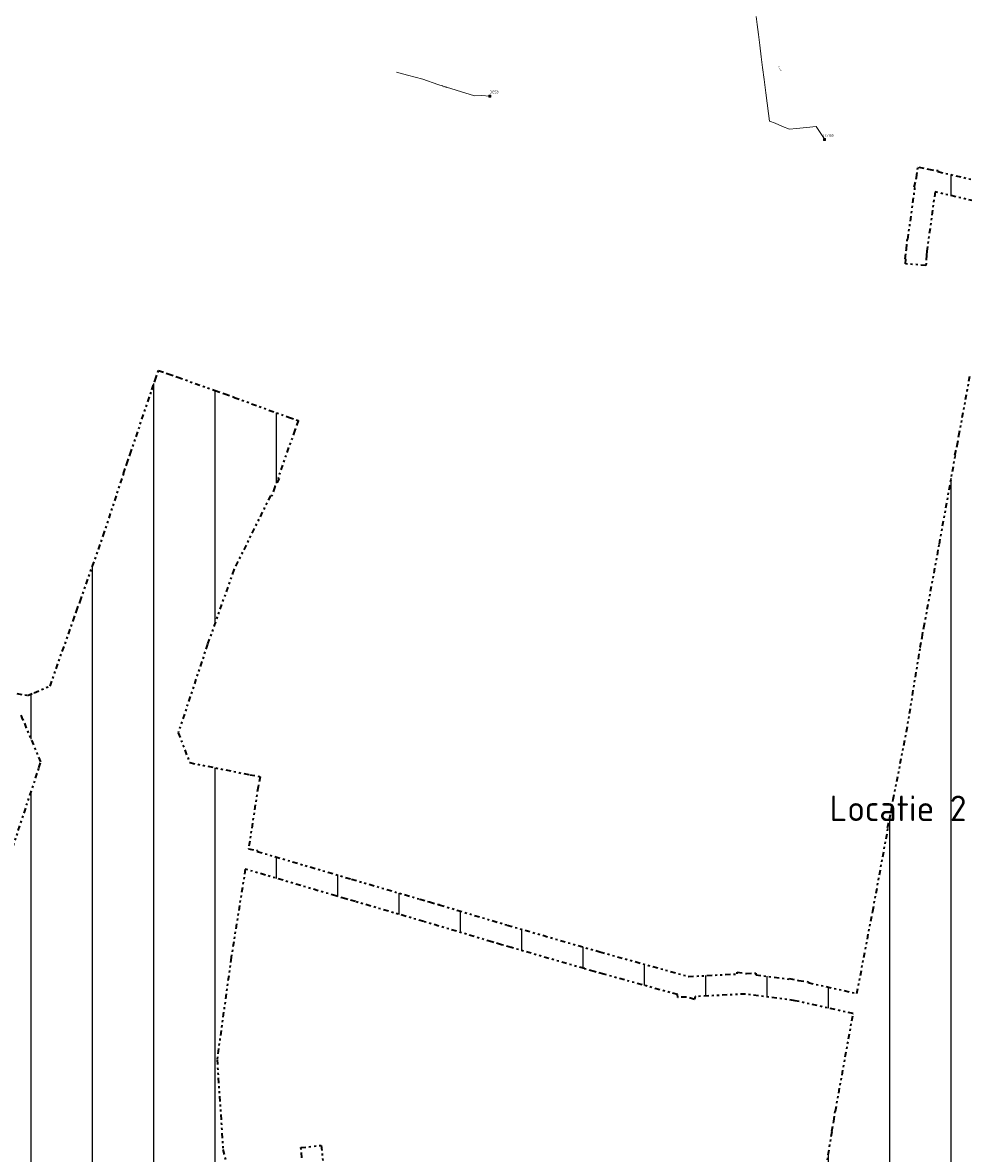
# Model space of a CAD drawing. Header units: metres. Extents: x 149823 to 166170, y 460676 to 475536.
# Tile 18 of 30: x 153656 to 154116, y 472270 to 472823. Entities that reach past the tile are written whole.
import ezdxf
from ezdxf.enums import TextEntityAlignment as Align
from ezdxf.lldxf.tags import DXFTag

# ---------------------------------------------------------------- set-up
doc = ezdxf.new("R2010")
doc.units = ezdxf.units.M
doc.linetypes.add('AL-TEKENBLADGRENS-SO', pattern=[11.5, 2.5, -1.5, 1, -1.5, 1, -1.5, 2.5])
doc.layers.add('2026 hatch', color=10, linetype='Continuous')
for name, color, linetype, lineweight in [('B-OI-RI-GWA_RIOOLPUT-SPOELPUT-OOSTSINGEL', 30, 'Continuous', 30), ('B-OI-RI-PERSLEIDING-G', 210, 'RI-PERS-SO', 18), ('B-OI-RI-PERSLEIDING-T30', 210, 'Continuous', 35), ('B-OI-RI-PERSLEIDING_PUTNUMMER-T50', 210, 'Continuous', 50), ('B-OI-RI-PERSLEIDING_RIOOLPUT_POMPPUT-S-250', 210, 'Continuous', 18), ('X-XX-AL-TEKENBLADGRENS-CONTOUR_2026', 10, 'AL-TEKENBLADGRENS-SO', 35)]:
    doc.layers.add(name, color=color, linetype=linetype, lineweight=lineweight)
doc.styles.add('NLCS-ISO-M250-T30', font='NLCS-ISO.ttf', dxfattribs={"height": 0.75})
doc.styles.add('NLCS-ISO-M250-T50', font='NLCS-ISO.ttf', dxfattribs={"height": 1.25})
doc.styles.get("Standard").update_dxf_attribs({"font": 'simplex.shx'})
tags = doc.linetypes.add('RI-PERS-SO', pattern='A,7,-2,["P",Standard,S=1.8,R=0,X=-0.5,Y=-0.9],-2,7,-2,[102,NLCS.SHX,S=1,R=180,X=0,Y=0],-2', length=22).pattern_tags.tags
tags[6] = DXFTag(74, 10)

# ---------------------------------------------------------------- blocks, each defined once
blk = doc.blocks.new('B-SRI-PUT_POMPPUT-SO')
for p, q in [((-1.7, -1), (0, 2)), ((0, 2), (1.7, -1)), ((1.7, -1), (-1.7, -1))]:
    blk.add_line(p, q)
blk.add_lwpolyline([(-2, -2), (2, -2), (2, 2), (-2, 2)], close=True)
blk.add_circle((0, 0), 2)

msp = doc.modelspace()

# ---------------------------------------------------------------- hatches: boundary and pattern name
at = {"layer": '2026 hatch', "transparency": 33554559}
h = msp.add_hatch(dxfattribs=at)
h.set_pattern_fill('ANSI31', color=256, scale=30, angle=225)
h.set_pattern_definition([(270, (0, 0), (30, -4e-15), [])])
h.paths.add_polyline_path([(153553.31, 472223.25), (153551.94, 472223.4), (153552.41, 472227.57), (153551.54, 472231.68), (153552.89, 472231.97), (153554.66, 472247.95), (153553.46, 472248.46), (153555.15, 472252.37), (153555.61, 472256.59), (153556.91, 472256.45), (153564.33, 472273.69), (153563.09, 472275.17), (153566.01, 472277.61), (153567.52, 472281.1), (153569.29, 472280.34), (153576.81, 472286.61), (153576.61, 472289.01), (153580.02, 472289.28), (153582.64, 472291.47), (153584.18, 472289.62), (153608.95, 472291.63), (153606.02, 472304.83), (153604.32, 472305.16), (153605.08, 472309.04), (153604.22, 472312.9), (153605.91, 472313.28), (153614.3, 472356.09), (153613.71, 472356.29), (153615.21, 472360.71), (153616.11, 472365.29), (153616.72, 472365.17), (153632.32, 472411.14), (153630.96, 472413.54), (153633.65, 472415.07), (153634.65, 472418), (153637.26, 472417.12), (153640.96, 472419.23), (153641.89, 472422.13), (153644.57, 472421.27), (153647.01, 472422.66), (153648.51, 472420.01), (153650.82, 472419.27), (153663.8, 472458.45), (153663.65, 472458.51), (153664.7, 472461.36), (153655.97, 472482.17), (153655.94, 472482.16), (153655.07, 472484.28), (153638.28, 472487.45), (153633.37, 472488.38), (153635.23, 472498.21), (153658.11, 472493.89), (153661.33, 472495.24), (153661.34, 472495.21), (153669.18, 472498.45), (153680.5, 472530.42), (153680.5, 472530.42), (153682.17, 472535.13), (153683.84, 472539.84), (153683.84, 472539.84), (153695.21, 472571.95), (153705.22, 472602.43), (153705.18, 472602.45), (153706.78, 472607.16), (153708.33, 472611.89), (153708.37, 472611.88), (153719.01, 472643.34), (153718.95, 472643.37), (153720.61, 472648.05), (153722.2, 472652.75), (153722.26, 472652.73), (153722.29, 472652.79), (153726.97, 472651.13), (153731.67, 472649.54), (153731.65, 472649.48), (153749.94, 472643), (153749.96, 472643.04), (153754.63, 472641.33), (153759.32, 472639.67), (153759.31, 472639.63), (153785.86, 472629.93), (153790.55, 472628.27), (153790.53, 472628.22), (153790.58, 472628.2), (153788.88, 472623.53), (153780.68, 472600.28), (153781.19, 472600.03), (153779.11, 472595.81), (153777.54, 472591.38), (153777.01, 472591.57), (153759.11, 472555.38), (153746.21, 472518.95), (153731.88, 472475.64), (153737.5, 472461.01), (153766.88, 472455.06), (153771.7, 472454.32), (153771.66, 472454.09), (153771.89, 472454.05), (153770.92, 472449.26), (153766.29, 472419.08), (153766.33, 472419.08), (153766.3, 472418.92), (153770.63, 472418.08), (153770.55, 472417.63), (153816.65, 472404.04), (153850.03, 472394.29), (153850.04, 472394.31), (153854.82, 472392.89), (153859.61, 472391.49), (153859.6, 472391.47), (153892.86, 472381.58), (153938.03, 472368.52), (153981.51, 472356.46), (154005.21, 472357.68), (154005.32, 472358.52), (154009.82, 472357.91), (154014.35, 472358.14), (154014.39, 472357.3), (154030.59, 472355.12), (154030.67, 472355.51), (154035.35, 472354.47), (154040.09, 472353.83), (154040.04, 472353.43), (154063.85, 472348.13), (154071.61, 472388.39), (154079.14, 472429.15), (154078.87, 472429.22), (154079.86, 472433.27), (154079.78, 472433.28), (154080.72, 472438.13), (154081.54, 472443), (154081.66, 472442.98), (154088.12, 472476.17), (154094.93, 472517.41), (154094.83, 472517.43), (154095.73, 472522.29), (154096.54, 472527.18), (154096.64, 472527.16), (154104.21, 472567.9), (154112.01, 472611.13), (154111.99, 472611.13), (154112.03, 472611.37), (154111.8, 472611.42), (154112.91, 472616.16), (154113.78, 472620.96), (154113.79, 472620.95), (154119.38, 472651.34), (154119.34, 472651.34), (154120.28, 472656.24), (154121.18, 472661.14), (154121.21, 472661.13), (154127.52, 472694.08), (154127.46, 472694.09), (154128.45, 472698.96), (154129.38, 472703.84), (154129.45, 472703.82), (154132.54, 472718.95), (154131.26, 472719.73), (154133.41, 472723.24), (154134.24, 472727.28), (154135.7, 472726.98), (154138.54, 472731.61), (154102.09, 472740.12), (154098.08, 472711.07), (154097.95, 472709.18), (154097.61, 472704.19), (154087.63, 472704.88), (154087.79, 472707.27), (154087.46, 472707.32), (154088.13, 472712.1), (154088.46, 472716.91), (154088.79, 472716.89), (154092.31, 472742.4), (154091.88, 472742.5), (154092.97, 472747.15), (154093.62, 472751.87), (154094.05, 472751.81), (154094.15, 472752.24), (154098.8, 472751.16), (154103.53, 472750.5), (154103.46, 472750.07), (154136.56, 472742.34), (154142.5, 472769.02), (154143.58, 472773.9), (154150.95, 472772.26), (154152.74, 472779.77), (154152.48, 472779.85), (154153.86, 472784.51), (154154.98, 472789.24), (154155.24, 472789.18), (154165.34, 472823.36), (154165.27, 472823.39), (154166.2, 472826.36), (154164.93, 472829.22), (154167.37, 472830.3), (154168.1, 472832.86), (154168.14, 472832.84), (154168.15, 472832.89), (154168.22, 472832.87), (154175.79, 472857.22), (154177.27, 472861.99), (154186.82, 472859.02), (154177.83, 472830.08), (154218.92, 472818.36), (154263.18, 472806.95), (154304.61, 472796.46), (154304.62, 472796.5), (154309.44, 472795.24), (154314.26, 472794.02), (154314.25, 472793.98), (154352.42, 472783.97), (154356.93, 472783.68), (154356.87, 472782.82), (154357.95, 472782.54), (154362.79, 472781.29), (154360.29, 472771.61), (154356.23, 472772.66), (154353.1, 472723.14), (154353.15, 472723.14), (154353.09, 472722.34), (154353.87, 472722.14), (154352.76, 472717.74), (154352.47, 472713.2), (154352.43, 472713.21), (154349.84, 472677.1), (154349.48, 472672.11), (154337.02, 472615.53), (154337.06, 472611.36), (154337.1, 472606.95), (154337.34, 472581.3), (154338.6, 472581.18), (154343.57, 472580.68), (154342.58, 472570.73), (154336.8, 472571.3), (154336.79, 472571.25), (154336.57, 472571.27), (154330.11, 472530.23), (154324.17, 472487.81), (154324.18, 472487.81), (154323.48, 472482.86), (154322.79, 472477.91), (154322.79, 472477.91), (154317.8, 472442.4), (154317.83, 472442.4), (154317.1, 472437.47), (154316.45, 472432.81), (154316.74, 472432.78), (154310.43, 472384.06), (154310.48, 472384.05), (154310.44, 472383.73), (154311.04, 472383.58), (154311, 472383.44), (154312.16, 472383.11), (154316.97, 472381.76), (154314.26, 472372.13), (154309.02, 472373.61), (154303.47, 472334.06), (154303.48, 472334.06), (154302.78, 472329.11), (154302.09, 472324.16), (154302.08, 472324.16), (154298.39, 472298.06), (154297.69, 472293.11), (154287.79, 472294.51), (154237.45, 472302.12), (154227.58, 472303.75), (154166.2, 472316.33), (154159.48, 472266.84), (154156.77, 472247.6), (154156.82, 472247.6), (154156.08, 472242.68), (154155.38, 472237.75), (154155.33, 472237.76), (154149.41, 472198.6), (154194.01, 472188.27), (154194.01, 472188.28), (154198.87, 472187.14), (154203.74, 472186.02), (154203.73, 472186.01), (154231.04, 472179.61), (154231.05, 472179.63), (154235.9, 472178.48), (154240.76, 472177.34), (154240.76, 472177.32), (154272.3, 472169.84), (154272.38, 472170.1), (154277.04, 472168.72), (154281.77, 472167.59), (154281.71, 472167.33), (154282.92, 472166.97), (154280.07, 472157.38), (154274.46, 472159.05), (154233.61, 472168.74), (154196.6, 472177.41), (154148.47, 472188.55), (154146.44, 472148.3), (154146.49, 472148.3), (154146.19, 472143.33), (154145.94, 472138.36), (154145.89, 472138.37), (154143.74, 472102.7), (154141.82, 472067.31), (154190.53, 472071.98), (154228.84, 472082.64), (154259.95, 472098.56), (154260.48, 472101.11), (154263.65, 472100.46), (154266.53, 472101.93), (154267.72, 472099.61), (154270.27, 472099.08), (154269.61, 472095.91), (154271.08, 472093.03), (154268.76, 472091.84), (154264.76, 472072.58), (154262.23, 472058.07), (154251.73, 472010.93), (154250.65, 472006.05), (154240.88, 472008.22), (154252.42, 472060.01), (154254.94, 472074.46), (154257.33, 472085.99), (154236.57, 472075.37), (154236.82, 472074.48), (154232.49, 472073.28), (154228.49, 472071.23), (154228.07, 472072.05), (154196.83, 472063.36), (154196.9, 472062.55), (154192.37, 472062.11), (154187.97, 472060.89), (154187.76, 472061.67), (154141.28, 472057.21), (154141.24, 472056.52), (154136.71, 472056.77), (154070.76, 472050.19), (154070.75, 472049.6), (154066.06, 472049.72), (154061.4, 472049.25), (154061.34, 472049.84), (154058.95, 472049.9), (154057.09, 472040.78), (154024.18, 472047.48), (154023.4, 472044.13), (154022.82, 472041.62), (154022.47, 472039.55), (154022.34, 472039.58), (154022.27, 472039.26), (154017.07, 472040.47), (154008.92, 472041.85), (154008.89, 472041.69), (154008.81, 472041.7), (154008.79, 472041.63), (154004.03, 472042.68), (153999.23, 472043.5), (153999.26, 472043.66), (153972.38, 472049.16), (153972.38, 472049.14), (153967.5, 472050.17), (153962.61, 472051.17), (153962.62, 472051.19), (153917.77, 472060.62), (153871.1, 472070.13), (153843.95, 472060.22), (153840.23, 472057.54), (153836.17, 472054.62), (153830.33, 472062.73), (153835.59, 472066.52), (153835.18, 472067.66), (153839.23, 472069.14), (153842.72, 472071.66), (153843.43, 472070.67), (153866.37, 472079.05), (153866.81, 472081.21), (153870.32, 472080.49), (153873.69, 472081.72), (153874.45, 472079.65), (153914.91, 472071.41), (153914.92, 472071.44), (153919.79, 472070.42), (153924.68, 472069.42), (153924.67, 472069.39), (153969.53, 472059.96), (154001.14, 472053.48), (154001.65, 472055.87), (154002.69, 472060.76), (154012.47, 472058.69), (154011.15, 472052.47), (154011.19, 472052.46), (154011.01, 472051.64), (154014.57, 472051.04), (154015.34, 472054.33), (154015.43, 472054.97), (154015.68, 472056.38), (154015.8, 472061.01), (154016.45, 472060.99), (154020.51, 472085.71), (154015.01, 472089.13), (153969.62, 472097.78), (153969.38, 472097.1), (153965.03, 472098.65), (153960.5, 472099.52), (153960.63, 472100.22), (153920.83, 472114.37), (153920.49, 472113.74), (153916.43, 472115.94), (153912.08, 472117.48), (153912.32, 472118.16), (153872.38, 472139.73), (153871.12, 472138.69), (153868.56, 472141.79), (153865.01, 472143.7), (153865.79, 472145.14), (153835.54, 472181.69), (153807.26, 472211.62), (153806.16, 472211.05), (153804.19, 472214.87), (153801.24, 472217.99), (153802.13, 472218.84), (153798.37, 472226.12), (153796.79, 472225.95), (153796.37, 472229.99), (153794.5, 472233.59), (153795.91, 472234.32), (153792.38, 472267.83), (153791.85, 472272.8), (153801.8, 472273.85), (153806.11, 472232.91), (153812.42, 472220.72), (153839.7, 472191.84), (153839.95, 472192.05), (153843.03, 472188.32), (153846.35, 472184.81), (153846.12, 472184.59), (153875.02, 472149.66), (153920.51, 472125.1), (153967.66, 472108.33), (154014.43, 472099.42), (154015.26, 472100.76), (154018.71, 472098.61), (154022.48, 472097.89), (154028.25, 472133.69), (154028.25, 472133.69), (154029.04, 472138.63), (154029.84, 472143.56), (154029.84, 472143.56), (154037.62, 472191.6), (154044.01, 472232.77), (154043.98, 472232.77), (154044.77, 472237.7), (154045.54, 472242.62), (154045.57, 472242.62), (154051.71, 472280.76), (154051.62, 472280.78), (154052.5, 472285.65), (154053.29, 472290.54), (154053.38, 472290.53), (154061.99, 472338.16), (154061.93, 472338.17), (154061.96, 472338.31), (154033.59, 472344.62), (154009.4, 472347.88), (153984.81, 472346.62), (153984.44, 472345.27), (153980.4, 472346.39), (153976.22, 472346.18), (153976.14, 472347.57), (153940.1, 472357.57), (153940.09, 472357.52), (153935.31, 472358.9), (153930.52, 472360.23), (153930.53, 472360.28), (153894.83, 472370.6), (153894.82, 472370.56), (153890.04, 472371.98), (153885.26, 472373.37), (153885.27, 472373.4), (153851.99, 472383.3), (153818.63, 472393.05), (153818.62, 472393.04), (153813.83, 472394.45), (153809.04, 472395.85), (153809.04, 472395.86), (153764.7, 472408.93), (153757.79, 472365.75), (153750.87, 472315.83), (153753.78, 472271.82), (153763.4, 472232.35), (153764.58, 472227.5), (153754.87, 472225.13), (153696.12, 472204.27), (153693.3, 472203.51), (153689.3, 472202.43), (153669.56, 472197.12), (153669.5, 472195.78), (153665.28, 472195.96), (153661.2, 472194.87), (153660.85, 472196.16), (153643.87, 472196.9), (153642.69, 472195.1), (153639.66, 472197.08), (153636.04, 472197.24), (153636.13, 472199.4), (153633.56, 472201.09), (153632.13, 472199.12), (153633.01, 472197.35), (153629.63, 472195.67), (153627.42, 472192.62), (153625.82, 472193.78), (153610.99, 472186.42), (153611.2, 472185.15), (153607, 472184.44), (153603.19, 472182.55), (153602.61, 472183.7), (153585.94, 472180.9), (153584.78, 472178.67), (153581.84, 472180.21), (153578.56, 472179.66), (153578.15, 472182.14), (153563.63, 472189.74), (153560.5, 472189.08), (153559.95, 472191.66), (153557.61, 472192.89), (153559.1, 472195.73)])
h.paths.add_polyline_path([(154129.29, 472442.7), (154174.29, 472442.7), (154174.29, 472461.45), (154129.29, 472461.45)], flags=24)
h.paths.add_polyline_path([(154041.46, 472424.62), (154295.84, 472424.62), (154295.84, 472449), (154041.46, 472449)], flags=25)

# ---------------------------------------------------------------- linework, layer by layer
at = {"layer": 'B-OI-RI-PERSLEIDING-G'}
for points in [[(154048.09, 472765.67), (154045.49, 472769.61), (154043.9, 472772.02), (154039.14, 472771.56), (154034.39, 472771.11), (154030.94, 472770.78), (154027.5, 472772.17), (154023.8, 472773.65), (154021.16, 472774.72), (154020.68, 472778.39), (154020.03, 472783.43), (154019.36, 472788.62), (154018.53, 472795), (154017.75, 472801.02), (154017.08, 472806.22), (154016.35, 472811.82), (154015.66, 472817.14), (154015.03, 472822), (154014.52, 472825.91)], [(153884.35, 472786.94), (153880.21, 472787.33), (153876.77, 472787.05), (153858.92, 472792.66), (153851.49, 472795.27), (153843.95, 472797.24), (153838.73, 472798.59)]]:
    msp.add_lwpolyline(points, dxfattribs=at)
at = {"layer": 'X-XX-AL-TEKENBLADGRENS-CONTOUR_2026'}
for points in [[(154138.54, 472731.61), (154102.09, 472740.12), (154098.08, 472711.07), (154097.95, 472709.18), (154097.61, 472704.19), (154087.63, 472704.88), (154087.79, 472707.27), (154087.46, 472707.32), (154088.13, 472712.1), (154088.46, 472716.91), (154088.79, 472716.89), (154092.31, 472742.4), (154091.88, 472742.5), (154092.97, 472747.15), (154093.62, 472751.87), (154094.05, 472751.81), (154094.15, 472752.24), (154098.8, 472751.16), (154103.53, 472750.5), (154103.46, 472750.07), (154136.56, 472742.34)], [(154138.54, 472731.61), (154102.09, 472740.12), (154098.08, 472711.07), (154097.95, 472709.18), (154097.61, 472704.19), (154087.63, 472704.88), (154087.79, 472707.27), (154087.46, 472707.32), (154088.13, 472712.1), (154088.46, 472716.91), (154088.79, 472716.89), (154092.31, 472742.4), (154091.88, 472742.5), (154092.97, 472747.15), (154093.62, 472751.87), (154094.05, 472751.81), (154094.15, 472752.24), (154098.8, 472751.16), (154103.53, 472750.5), (154103.46, 472750.07), (154136.56, 472742.34)], [(153635.23, 472498.21), (153658.11, 472493.89), (153661.33, 472495.24), (153661.34, 472495.21), (153669.18, 472498.45), (153680.5, 472530.42), (153680.5, 472530.42), (153682.17, 472535.13), (153683.84, 472539.84), (153683.84, 472539.84), (153695.21, 472571.95), (153705.22, 472602.43), (153705.18, 472602.45), (153706.78, 472607.16), (153708.33, 472611.89), (153708.37, 472611.88), (153719.01, 472643.34), (153718.95, 472643.37), (153720.61, 472648.05), (153722.2, 472652.75), (153722.26, 472652.73), (153722.29, 472652.79), (153726.97, 472651.13), (153731.67, 472649.54), (153731.65, 472649.48), (153749.94, 472643), (153749.96, 472643.04), (153754.63, 472641.33), (153759.32, 472639.67), (153759.31, 472639.63), (153785.86, 472629.93), (153790.55, 472628.27), (153790.53, 472628.22), (153790.58, 472628.2), (153788.88, 472623.53), (153780.68, 472600.28), (153781.19, 472600.03), (153779.11, 472595.81), (153777.54, 472591.38), (153777.01, 472591.57), (153759.11, 472555.38), (153746.21, 472518.95), (153731.88, 472475.64), (153737.5, 472461.01), (153766.88, 472455.06), (153771.7, 472454.32), (153771.66, 472454.09), (153771.89, 472454.05), (153770.92, 472449.26), (153766.29, 472419.08), (153766.33, 472419.08), (153766.3, 472418.92), (153770.63, 472418.08), (153770.55, 472417.63), (153816.65, 472404.04), (153850.03, 472394.29), (153850.04, 472394.31), (153854.82, 472392.89), (153859.61, 472391.49), (153859.6, 472391.47), (153892.86, 472381.58), (153938.03, 472368.52), (153981.51, 472356.46), (154005.21, 472357.68), (154005.32, 472358.52), (154009.82, 472357.91), (154014.35, 472358.14), (154014.39, 472357.3), (154030.59, 472355.12), (154030.67, 472355.51), (154035.35, 472354.47), (154040.09, 472353.83), (154040.04, 472353.43), (154063.85, 472348.13), (154071.61, 472388.39), (154079.14, 472429.15), (154078.87, 472429.22), (154079.86, 472433.27), (154079.78, 472433.28), (154080.72, 472438.13), (154081.54, 472443), (154081.66, 472442.98), (154088.12, 472476.17), (154094.93, 472517.41), (154094.83, 472517.43), (154095.73, 472522.29), (154096.54, 472527.18), (154096.64, 472527.16), (154104.21, 472567.9), (154112.01, 472611.13), (154111.99, 472611.13), (154112.03, 472611.37), (154111.8, 472611.42), (154112.91, 472616.16), (154113.78, 472620.96), (154113.79, 472620.95), (154119.38, 472651.34)], [(153635.23, 472498.21), (153658.11, 472493.89), (153661.33, 472495.24), (153661.34, 472495.21), (153669.18, 472498.45), (153680.5, 472530.42), (153680.5, 472530.42), (153682.17, 472535.13), (153683.84, 472539.84), (153683.84, 472539.84), (153695.21, 472571.95), (153705.22, 472602.43), (153705.18, 472602.45), (153706.78, 472607.16), (153708.33, 472611.89), (153708.37, 472611.88), (153719.01, 472643.34), (153718.95, 472643.37), (153720.61, 472648.05), (153722.2, 472652.75), (153722.26, 472652.73), (153722.29, 472652.79), (153726.97, 472651.13), (153731.67, 472649.54), (153731.65, 472649.48), (153749.94, 472643), (153749.96, 472643.04), (153754.63, 472641.33), (153759.32, 472639.67), (153759.31, 472639.63), (153785.86, 472629.93), (153790.55, 472628.27), (153790.53, 472628.22), (153790.58, 472628.2), (153788.88, 472623.53), (153780.68, 472600.28), (153781.19, 472600.03), (153779.11, 472595.81), (153777.54, 472591.38), (153777.01, 472591.57), (153759.11, 472555.38), (153746.21, 472518.95), (153731.88, 472475.64), (153737.5, 472461.01), (153766.88, 472455.06), (153771.7, 472454.32), (153771.66, 472454.09), (153771.89, 472454.05), (153770.92, 472449.26), (153766.29, 472419.08), (153766.33, 472419.08), (153766.3, 472418.92), (153770.63, 472418.08), (153770.55, 472417.63), (153816.65, 472404.04), (153850.03, 472394.29), (153850.04, 472394.31), (153854.82, 472392.89), (153859.61, 472391.49), (153859.6, 472391.47), (153892.86, 472381.58), (153938.03, 472368.52), (153981.51, 472356.46), (154005.21, 472357.68), (154005.32, 472358.52), (154009.82, 472357.91), (154014.35, 472358.14), (154014.39, 472357.3), (154030.59, 472355.12), (154030.67, 472355.51), (154035.35, 472354.47), (154040.09, 472353.83), (154040.04, 472353.43), (154063.85, 472348.13), (154071.61, 472388.39), (154079.14, 472429.15), (154078.87, 472429.22), (154079.86, 472433.27), (154079.78, 472433.28), (154080.72, 472438.13), (154081.54, 472443), (154081.66, 472442.98), (154088.12, 472476.17), (154094.93, 472517.41), (154094.83, 472517.43), (154095.73, 472522.29), (154096.54, 472527.18), (154096.64, 472527.16), (154104.21, 472567.9), (154112.01, 472611.13), (154111.99, 472611.13), (154112.03, 472611.37), (154111.8, 472611.42), (154112.91, 472616.16), (154113.78, 472620.96), (154113.79, 472620.95), (154119.38, 472651.34)], [(153650.82, 472419.27), (153663.8, 472458.45), (153663.65, 472458.51), (153664.7, 472461.36), (153655.97, 472482.17), (153655.94, 472482.16), (153655.07, 472484.28)], [(153650.82, 472419.27), (153663.8, 472458.45), (153663.65, 472458.51), (153664.7, 472461.36), (153655.97, 472482.17), (153655.94, 472482.16), (153655.07, 472484.28)], [(154045.57, 472242.62), (154051.71, 472280.76), (154051.62, 472280.78), (154052.5, 472285.65), (154053.29, 472290.54), (154053.38, 472290.53), (154061.99, 472338.16), (154061.93, 472338.17), (154061.96, 472338.31), (154033.59, 472344.62), (154009.4, 472347.88), (153984.81, 472346.62), (153984.44, 472345.27), (153980.4, 472346.39), (153976.22, 472346.18), (153976.14, 472347.57), (153940.1, 472357.57), (153940.09, 472357.52), (153935.31, 472358.9), (153930.52, 472360.23), (153930.53, 472360.28), (153894.83, 472370.6), (153894.82, 472370.56), (153890.04, 472371.98), (153885.26, 472373.37), (153885.27, 472373.4), (153851.99, 472383.3), (153818.63, 472393.05), (153818.62, 472393.04), (153813.83, 472394.45), (153809.04, 472395.85), (153809.04, 472395.86), (153764.7, 472408.93), (153757.79, 472365.75), (153750.87, 472315.83), (153753.78, 472271.82), (153763.4, 472232.35)], [(154045.57, 472242.62), (154051.71, 472280.76), (154051.62, 472280.78), (154052.5, 472285.65), (154053.29, 472290.54), (154053.38, 472290.53), (154061.99, 472338.16), (154061.93, 472338.17), (154061.96, 472338.31), (154033.59, 472344.62), (154009.4, 472347.88), (153984.81, 472346.62), (153984.44, 472345.27), (153980.4, 472346.39), (153976.22, 472346.18), (153976.14, 472347.57), (153940.1, 472357.57), (153940.09, 472357.52), (153935.31, 472358.9), (153930.52, 472360.23), (153930.53, 472360.28), (153894.83, 472370.6), (153894.82, 472370.56), (153890.04, 472371.98), (153885.26, 472373.37), (153885.27, 472373.4), (153851.99, 472383.3), (153818.63, 472393.05), (153818.62, 472393.04), (153813.83, 472394.45), (153809.04, 472395.85), (153809.04, 472395.86), (153764.7, 472408.93), (153757.79, 472365.75), (153750.87, 472315.83), (153753.78, 472271.82), (153763.4, 472232.35)], [(153792.38, 472267.83), (153791.85, 472272.8), (153801.8, 472273.85), (153806.11, 472232.91)], [(153792.38, 472267.83), (153791.85, 472272.8), (153801.8, 472273.85), (153806.11, 472232.91)]]:
    msp.add_lwpolyline(points, dxfattribs=at)

# ---------------------------------------------------------------- block references
at = {"layer": 'B-OI-RI-PERSLEIDING_RIOOLPUT_POMPPUT-S-250', "xscale": 0.25, "yscale": 0.25, "zscale": 0.25}
for p in [(153884.35, 472786.94), (154047.97, 472765.68)]:
    msp.add_blockref('B-SRI-PUT_POMPPUT-SO', p, dxfattribs=at)

# ---------------------------------------------------------------- texts
at = {"layer": 'B-OI-RI-GWA_RIOOLPUT-SPOELPUT-OOSTSINGEL', "style": 'NLCS-ISO-M250-T50'}
msp.add_text('Locatie 2 lozingsput spoelwater', height=12.5, dxfattribs=at).set_placement((154168.65, 472438.68), align=Align.MIDDLE_CENTER)
at = {"layer": 'B-OI-RI-PERSLEIDING-T30', "style": 'NLCS-ISO-M250-T30'}
for rotation, p in [(300.9853, (154025.82, 472801.04)), (345.6761, (153861.29, 472791.79))]:
    msp.add_text('   Rond', height=0.75, rotation=rotation, dxfattribs=at).set_placement(p, align=Align.MIDDLE_CENTER)
at = {"layer": 'B-OI-RI-PERSLEIDING_PUTNUMMER-T50', "style": 'NLCS-ISO-M250-T50'}
for s, p in [('DG53', (153886.35, 472788.94)), ('DG100', (154049.97, 472767.68))]:
    msp.add_text(s, height=1.25, dxfattribs=at).set_placement(p, align=Align.MIDDLE_CENTER)

doc.saveas('drawing.dxf')
